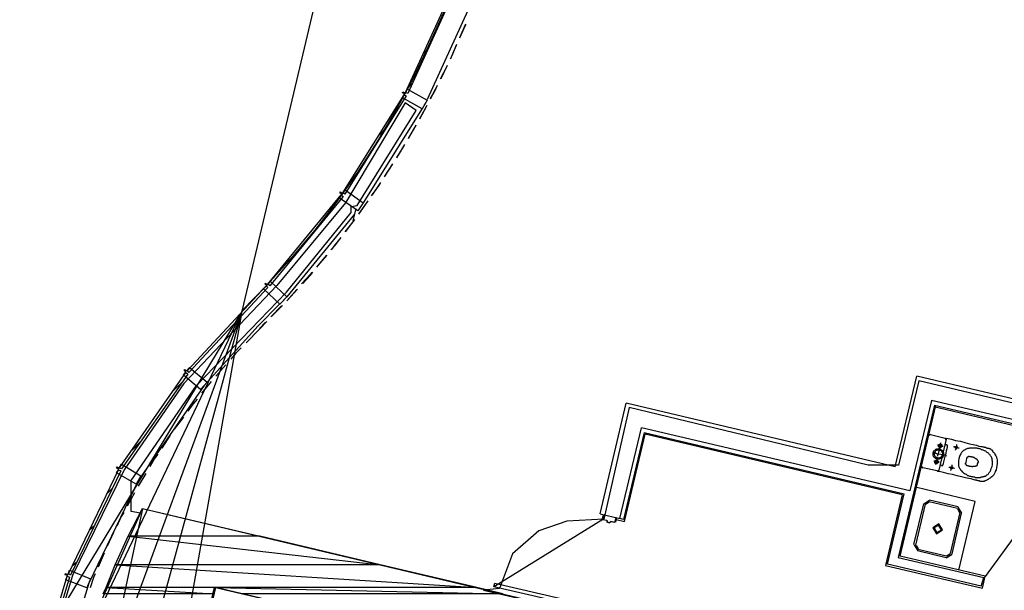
# Model space of a CAD drawing. Header units: feet. Extents: x -79 to 198, y -22 to 181.
# Tile 6 of 256: x 14 to 46, y 73 to 92. Entities that reach past the tile are written whole.
import ezdxf

# ---------------------------------------------------------------- set-up
doc = ezdxf.new("R2010")
doc.units = ezdxf.units.FT
for name, color, linetype in [('A-AREA-COMUN', 252, 'CONTINUOUS'), ('A-LINEA', 7, 'CONTINUOUS'), ('A-MURO-CONCRETO', 8, 'CONTINUOUS')]:
    doc.layers.add(name, color=color, linetype=linetype)

msp = doc.modelspace()

# ---------------------------------------------------------------- linework, layer by layer
at = {"layer": 'A-AREA-COMUN'}
msp.add_lwpolyline([(26.432, 89.1733), (24.448, 85.8489), (22.16, 83.0933), (19.072, 79.84), (17.088, 76.96), (15.36, 73.44), (14.272, 69.8489), (13.728, 65.92), (13.792, 62.4), (14.208, 62.4533), (14.24, 62.6844), (14.96, 62.6844), (14.848, 65.5644), (15.168, 68.4444), (16.128, 72.16), (17.632, 75.52), (17.312, 75.5733), (17.312, 76.6044), (19.488, 79.7689), (22.48, 82.88), (24.64, 85.5289), (24.64, 85.7244), (24.832, 85.76), (26.8, 88.9244)], close=True, dxfattribs=at)
for points in [[(60.24, 75.9644), (43.52, 79.9289), (42.848, 77.12), (41.84, 77.12), (33.888, 79.04), (33.04, 75.3244), (31.808, 75.2533), (30.88, 74.9333), (30, 74.1689), (29.568, 73.0133), (29.04, 72.96), (32.512, 72.16)], [(32.208, 70.2044), (20.08, 73.0489), (18.16, 64.96)]]:
    msp.add_lwpolyline(points, dxfattribs=at)
at = {"layer": 'A-LINEA'}
for p, q in [((21.0069, 82.2403), (28.3763, 113.3838)), ((21.0069, 82.2403), (28.3763, 113.3838)), ((21.0069, 82.2403), (28.3763, 113.3838)), ((21.0069, 82.2403), (28.3763, 113.3838)), ((21.0069, 82.2403), (28.3763, 113.3838)), ((28.6933, 92.6444), (27.16, 89.2844)), ((28.44, 91.7778), (28.24, 91.3244)), ((28.2533, 91.3511), (28.4533, 91.8044)), ((27.0267, 90.8178), (27.2, 90.9778)), ((27.6267, 89.9911), (27.84, 90.4311)), ((27.8267, 90.4044), (27.6, 89.9644)), ((26.5067, 89.6578), (26.6667, 89.8178)), ((27, 88.9911), (25.04, 85.8444)), ((27.1467, 89.0711), (26.9067, 88.6311)), ((26.92, 88.6578), (27.16, 89.0978)), ((25.5733, 88.1111), (25.8133, 88.3511)), ((26.7867, 88.4178), (26.5333, 87.9778)), ((26.5467, 88.0044), (26.8, 88.4444)), ((25.76, 86.7378), (26.0267, 87.1511)), ((26, 87.1244), (25.7333, 86.7111)), ((24.5467, 86.4844), (24.8, 86.7244)), ((25.1733, 85.8844), (24.88, 85.4711)), ((24.9067, 85.4978), (25.2, 85.9111)), ((24.7067, 85.2578), (24.8, 85.6444)), ((24.7467, 85.4711), (22.4933, 82.7244)), ((24.7333, 85.2711), (24.4267, 84.8844)), ((24.4533, 84.8978), (24.76, 85.2978)), ((22.32, 83.6978), (22.84, 84.1911)), ((23.8, 84.0978), (23.48, 83.7111)), ((23.52, 83.7378), (23.84, 84.1111)), ((22.8267, 82.9644), (22.4933, 82.5911)), ((22.52, 82.6044), (22.8533, 82.9778)), ((22.4, 82.6044), (22.3733, 82.5911)), ((22.4, 82.6178), (22.4, 82.6044)), ((21.0013, 82.226), (13.6073, 62.1446)), ((21.0013, 82.226), (13.6201, 66.7627)), ((21.0013, 82.226), (14.3466, 57.9612)), ((21.0013, 82.226), (14.5932, 71.6717)), ((21.0013, 82.226), (15.957, 53.5946)), ((22.2667, 82.4844), (21.5467, 81.7511)), ((22.32, 82.4178), (21.96, 82.0578)), ((22, 82.0711), (22.3467, 82.4311)), ((21.5867, 81.6444), (21.1467, 81.1911)), ((21.5867, 81.6444), (21.8267, 81.8978)), ((21.7867, 81.8711), (21.5867, 81.6711)), ((20.4667, 80.4578), (20.1333, 80.0844)), ((42.7333, 77.0578), (43.4533, 80.0844)), ((61.1733, 75.8844), (43.4533, 80.0844)), ((18.6933, 79.5644), (18.9867, 79.8578)), ((19.9733, 79.8978), (19.6533, 79.5111)), ((32.92, 75.4978), (33.7867, 79.1778)), ((42.7333, 77.0578), (33.7867, 79.1778)), ((44.04, 79.1111), (42.84, 74.0444)), ((42.9067, 74.0844), (44.0933, 79.0978)), ((61.0267, 75.2311), (43.9467, 79.2711)), ((54.72, 76.5378), (44.0267, 79.0578)), ((44.04, 79.1111), (54.7867, 76.5778)), ((19.0533, 78.7111), (18.7467, 78.3111)), ((33.5733, 75.3378), (34.2933, 78.3644)), ((18.6133, 78.1111), (18.3333, 77.6844)), ((34.3867, 78.2044), (33.6933, 75.3111)), ((33.7333, 75.2444), (34.4133, 78.1511)), ((34.3867, 78.2044), (43.04, 76.1644)), ((42.9733, 76.1244), (34.4133, 78.1511)), ((43.6133, 77.0844), (43.8533, 78.1111)), ((43.9107, 78.1365), (43.8546, 78.1019)), ((43.9067, 78.1378), (44.4, 78.0178)), ((44.4267, 77.9778), (44.1867, 76.9511)), ((44.4387, 77.9604), (44.4041, 78.0165)), ((17.3467, 77.6178), (17.64, 77.9111)), ((43.6146, 77.0752), (43.6493, 77.019)), ((44.1333, 76.9244), (43.6533, 77.0311)), ((17.8, 76.8444), (17.5467, 76.4178)), ((44.1426, 76.9124), (44.1987, 76.947)), ((16.52, 76.1778), (16.68, 76.3378)), ((45.4, 75.9111), (43.4533, 76.3778)), ((17.4267, 76.1911), (17.1867, 75.7511)), ((42.9733, 76.1244), (42.4133, 73.7778)), ((42.48, 73.8178), (43.04, 76.1644)), ((43.68, 75.8311), (43.3467, 74.4711)), ((43.7333, 75.8178), (43.4133, 74.4578)), ((43.885, 75.9466), (43.6845, 75.8228)), ((43.8697, 75.8818), (43.7494, 75.8075)), ((44.8133, 75.6711), (43.8667, 75.8978)), ((44.8267, 75.7244), (43.88, 75.9511)), ((44.9555, 75.5194), (44.8317, 75.72)), ((44.8533, 73.6178), (45.4, 75.9111)), ((17.6891, 75.6643), (14.9075, 62.6253)), ((17.6933, 75.6711), (32.8, 72.0978)), ((32.92, 75.4978), (33.5733, 75.3378)), ((32.9867, 75.3111), (33.0267, 75.4578)), ((33.04, 75.4578), (33.04, 75.4578)), ((33.4667, 75.3511), (33.4267, 75.2178)), ((33.4533, 75.3644), (33.4533, 75.3644)), ((44.5733, 74.1778), (44.8933, 75.5378)), ((44.6267, 74.1644), (44.9467, 75.5244)), ((44.8906, 75.5348), (44.8164, 75.6551)), ((15.9333, 74.9644), (16.1067, 75.1244)), ((33.0055, 75.3104), (29.4004, 73.0736)), ((33, 75.3111), (33, 75.3111)), ((33.1467, 75.2711), (33, 75.2978)), ((33.24, 75.1911), (33.1467, 75.2178)), ((33.1728, 75.2465), (33.1579, 75.2706)), ((33.24, 75.2044), (33.24, 75.2044)), ((33.2779, 75.2439), (33.2539, 75.229)), ((33.4133, 75.2044), (33.28, 75.2444)), ((33.4133, 75.2178), (33.4133, 75.2178)), ((33.4533, 75.3111), (33.7333, 75.2444)), ((33.6933, 75.3111), (33.5733, 75.3378)), ((47.0784, 75.267), (45.7341, 73.41)), ((16.7333, 74.8711), (16.52, 74.4178)), ((43.3645, 74.4628), (43.4883, 74.2623)), ((43.4294, 74.4475), (43.5036, 74.3271)), ((16.4133, 74.1911), (16.2133, 73.7244)), ((42.84, 74.0444), (45.68, 73.3778)), ((45.7333, 73.4178), (42.9067, 74.0844)), ((43.48, 74.2711), (44.4267, 74.0444)), ((43.4933, 74.3244), (44.44, 74.0978)), ((44.435, 74.0356), (44.6355, 74.1594)), ((44.4503, 74.1005), (44.5706, 74.1748)), ((15.3467, 73.7511), (15.52, 73.9111)), ((42.4133, 73.7778), (45.64, 73.0178)), ((45.6, 73.0844), (42.48, 73.8178)), ((45.64, 73.0178), (45.7333, 73.4178)), ((15.9067, 73.1911), (14.8933, 69.7911)), ((45.6, 73.0844), (45.68, 73.3778))]:
    msp.add_line(p, q, dxfattribs=at)
for points in [[(29.1867, 96.7644), (28.88, 95.5911), (28.5333, 94.4444), (28.1467, 93.2978), (27.7067, 92.1778), (27.2133, 91.0711), (26.6933, 89.9911), (26.12, 88.9378), (25.5067, 87.8978), (24.8533, 86.8844), (24.16, 85.8978), (23.4267, 84.9378), (22.6533, 84.0178), (21.84, 83.1244), (21, 82.2578)], [(28.1067, 92.9911), (26.52, 89.4844), (26.44, 89.5244), (28.04, 93.0311), (28.1067, 92.9911)], [(28.1333, 91.0844), (27.9733, 90.7244), (27.9333, 90.6311)], [(27.9467, 90.6578), (27.9733, 90.7111), (28.1467, 91.1244)], [(27.28, 89.3244), (27.4267, 89.5911), (27.5067, 89.7644)], [(26.4667, 89.4044), (24.4267, 86.1378), (24.36, 86.1778), (26.4, 89.4444), (26.4667, 89.4044)], [(26.4133, 89.4711), (26.3467, 89.5111), (26.36, 89.5378), (26.44, 89.4978), (26.5067, 89.6311), (27.16, 89.2711), (27, 88.9778), (26.3467, 89.3378), (26.4133, 89.4711)], [(27.4933, 89.7378), (27.4267, 89.6178), (27.2667, 89.2978)], [(27.0933, 89.1511), (27.08, 89.1244), (27.0667, 89.1111)], [(26.4, 87.7644), (26.2133, 87.4578), (26.1467, 87.3378)], [(26.16, 87.3644), (26.2133, 87.4311), (26.4267, 87.7911)], [(25.6, 86.4978), (25.5467, 86.4178), (25.3067, 86.0844)], [(25.3467, 86.1111), (25.5333, 86.3911), (25.6267, 86.5244)], [(24.3333, 86.1244), (24.2533, 86.1778), (24.28, 86.2178), (24.3467, 86.1644), (24.44, 86.2844), (25.04, 85.8444), (24.8533, 85.5778), (24.24, 86.0178), (24.3333, 86.1244)], [(24.3733, 86.0578), (21.9333, 83.0844), (21.8667, 83.1378), (24.3067, 86.1111), (24.3733, 86.0578)], [(24.96, 85.7244), (24.9467, 85.7111), (24.9333, 85.6844)], [(24.28, 84.6844), (24.08, 84.4178), (23.96, 84.2844)], [(24, 84.3111), (24.0667, 84.4044), (24.3067, 84.6978)], [(23.0267, 83.1644), (23.28, 83.4444), (23.36, 83.5378)], [(21.8267, 83.0978), (21.76, 83.1511), (21.7867, 83.1778), (21.8533, 83.1244), (21.9467, 83.2311), (22.4933, 82.7244), (22.2667, 82.4711), (21.72, 82.9911), (21.8267, 83.0978)], [(23.32, 83.5244), (23.28, 83.4711), (22.9867, 83.1511)], [(21.8667, 83.0311), (19.24, 80.2044), (19.1867, 80.2711), (21.8133, 83.0844), (21.8667, 83.0311)], [(21.5467, 81.7511), (19.7467, 79.7644), (17.56, 76.6178), (15.9067, 73.1911)], [(20.9733, 81.0178), (20.8, 80.8444), (20.6267, 80.6444)], [(19.1333, 80.2178), (19.08, 80.2711), (19.1067, 80.2978), (19.16, 80.2578), (19.2533, 80.3644), (19.84, 79.8844), (19.6267, 79.6311), (19.0533, 80.1111), (19.1333, 80.2178)], [(19.2, 80.1511), (17, 76.9911), (16.9333, 77.0311), (19.1333, 80.2044), (19.2, 80.1511)], [(19.5067, 79.3111), (19.3733, 79.1511), (19.2, 78.9111)], [(43.9467, 79.2711), (43.2267, 76.2578), (34.2933, 78.3644)], [(44.4, 78.0178), (44.4267, 78.0178), (44.4933, 78.0044), (44.6133, 77.9778), (44.7467, 77.9378), (44.9067, 77.9111), (45.0533, 77.8711), (45.2133, 77.8311), (45.3333, 77.8044), (45.44, 77.7778), (45.52, 77.7511), (45.5867, 77.7378), (45.6267, 77.7378), (45.6533, 77.7244), (45.68, 77.7244), (45.6933, 77.7111), (45.7067, 77.7111), (45.72, 77.7111), (45.7333, 77.7111), (45.7467, 77.7111), (45.76, 77.6978), (45.7733, 77.6978), (45.7867, 77.6978), (45.8, 77.6844), (45.8267, 77.6844), (45.84, 77.6844), (45.8533, 77.6844), (45.8667, 77.6711), (45.88, 77.6711), (45.8933, 77.6578), (45.9067, 77.6578), (45.92, 77.6444), (45.9333, 77.6311), (45.9467, 77.6311), (45.96, 77.6178), (45.9733, 77.6044), (45.9733, 77.5911), (45.9867, 77.5644), (46, 77.5511), (46.0133, 77.5378), (46.0267, 77.5244), (46.04, 77.5111), (46.0533, 77.4844), (46.0533, 77.4711), (46.0667, 77.4578), (46.08, 77.4311), (46.0933, 77.4044), (46.1067, 77.3911), (46.1067, 77.3644), (46.12, 77.3378), (46.1333, 77.2978), (46.1333, 77.2578), (46.1333, 77.2178), (46.1333, 77.1644), (46.12, 77.1111), (46.1067, 77.0311), (46.0933, 76.9644), (46.0667, 76.9111), (46.0533, 76.8578), (46.0267, 76.8178), (46.0133, 76.7911), (45.9867, 76.7644), (45.96, 76.7378), (45.9467, 76.7244), (45.92, 76.7111), (45.9067, 76.6978), (45.8933, 76.6844), (45.8667, 76.6711), (45.8533, 76.6578), (45.8267, 76.6444), (45.8133, 76.6444), (45.8, 76.6311), (45.7867, 76.6178), (45.76, 76.6044), (45.7467, 76.6044), (45.7333, 76.5911), (45.72, 76.5911), (45.6933, 76.5778), (45.68, 76.5778), (45.6667, 76.5778), (45.6533, 76.5778), (45.64, 76.5778), (45.6133, 76.5778), (45.6, 76.5778), (45.5867, 76.5778), (45.5733, 76.5778), (45.56, 76.5778), (45.5467, 76.5911), (45.5333, 76.5911), (45.52, 76.5911), (45.4933, 76.5911), (45.48, 76.6044), (45.4667, 76.6044), (45.4533, 76.6044), (45.44, 76.6044), (45.44, 76.6178), (45.4267, 76.6178), (45.4133, 76.6178), (45.4, 76.6178), (45.36, 76.6311), (45.32, 76.6444), (45.2667, 76.6578), (45.1867, 76.6711), (45.08, 76.6978), (44.9467, 76.7244), (44.8, 76.7644), (44.64, 76.8044), (44.4933, 76.8311), (44.3467, 76.8711), (44.24, 76.8978), (44.16, 76.9111), (44.1333, 76.9244)], [(44.3467, 77.4444), (44.3333, 77.4178), (44.32, 77.3911), (44.3067, 77.3644), (44.28, 77.3511), (44.2533, 77.3378), (44.2267, 77.3244), (44.2, 77.3111), (44.16, 77.3111), (44.1333, 77.3244), (44.1067, 77.3244), (44.08, 77.3378), (44.0533, 77.3644), (44.0267, 77.3778), (44.0133, 77.4044), (44, 77.4444), (44, 77.4711), (44, 77.4978), (44, 77.5244), (44.0133, 77.5644), (44.0267, 77.5911), (44.0533, 77.6044), (44.0667, 77.6311), (44.0933, 77.6444), (44.12, 77.6578), (44.1467, 77.6578), (44.1867, 77.6711), (44.2133, 77.6578), (44.24, 77.6444), (44.2667, 77.6311), (44.2933, 77.6178), (44.32, 77.5911), (44.3333, 77.5644), (44.3467, 77.5378), (44.3467, 77.5111), (44.3467, 77.4844), (44.3467, 77.4444)], [(44.3333, 77.7378), (44.32, 77.7378), (44.3067, 77.7378), (44.28, 77.7511), (44.2533, 77.7511), (44.2267, 77.7644), (44.2, 77.7644), (44.1733, 77.7778), (44.16, 77.7778), (44.1467, 77.7778)], [(44.2933, 77.7511), (44.2933, 77.7378), (44.28, 77.7244), (44.2667, 77.7111), (44.2533, 77.6978), (44.24, 77.6978), (44.2267, 77.6978), (44.2133, 77.7111), (44.2, 77.7111), (44.1867, 77.7244), (44.1867, 77.7378), (44.1733, 77.7378), (44.1733, 77.7511), (44.1733, 77.7644), (44.1733, 77.7778), (44.1867, 77.7778), (44.1867, 77.7911), (44.2, 77.8044), (44.2133, 77.8178), (44.2267, 77.8178), (44.24, 77.8178), (44.2533, 77.8178), (44.2667, 77.8178), (44.2667, 77.8044), (44.28, 77.8044), (44.28, 77.7911), (44.2933, 77.7911), (44.2933, 77.7778), (44.2933, 77.7644), (44.2933, 77.7511)], [(44.2, 77.6311), (44.2133, 77.6444), (44.2133, 77.6578), (44.2133, 77.6844), (44.2267, 77.7244), (44.24, 77.7644), (44.24, 77.7911), (44.2533, 77.8311), (44.2533, 77.8444), (44.2533, 77.8578)], [(44.2667, 77.7511), (44.2667, 77.7378), (44.2533, 77.7378), (44.2533, 77.7244), (44.24, 77.7244), (44.2267, 77.7244), (44.2267, 77.7378), (44.2133, 77.7378), (44.2133, 77.7511), (44.2, 77.7644), (44.2133, 77.7644), (44.2133, 77.7778), (44.2133, 77.7911), (44.2267, 77.7911), (44.24, 77.7911), (44.2533, 77.7911), (44.2533, 77.7778), (44.2667, 77.7778), (44.2667, 77.7644), (44.2667, 77.7511)], [(44.2267, 77.1244), (44.24, 77.1244), (44.2533, 77.1244), (44.2667, 77.1244), (44.28, 77.1111), (44.2933, 77.1111), (44.3067, 77.1111), (44.32, 77.1111), (44.32, 77.1244), (44.3333, 77.1244), (44.3333, 77.1378), (44.3467, 77.1644), (44.36, 77.2311), (44.3733, 77.3111), (44.4, 77.4044), (44.4267, 77.5111), (44.44, 77.6044), (44.4667, 77.6711), (44.48, 77.7244), (44.48, 77.7511), (44.48, 77.7644), (44.48, 77.7778), (44.4667, 77.7778), (44.4533, 77.7778), (44.44, 77.7911), (44.4267, 77.7911), (44.4133, 77.7911), (44.4, 77.7911), (44.3867, 77.8044)], [(44.8667, 77.6844), (44.8533, 77.6844), (44.84, 77.6844), (44.8133, 77.6978), (44.7867, 77.6978), (44.76, 77.7111), (44.7333, 77.7111), (44.7067, 77.7244), (44.6933, 77.7244), (44.68, 77.7244)], [(44.8, 77.6978), (44.8, 77.6844), (44.7867, 77.6844), (44.7867, 77.6711), (44.7733, 77.6711), (44.76, 77.6711), (44.7467, 77.6844), (44.7333, 77.6978), (44.7333, 77.7111), (44.7333, 77.7244), (44.7467, 77.7244), (44.7467, 77.7378), (44.76, 77.7378), (44.7733, 77.7378), (44.7867, 77.7378), (44.8, 77.7378), (44.8, 77.7244), (44.8, 77.7111), (44.8, 77.6978)], [(44.7467, 77.6178), (44.7467, 77.6311), (44.76, 77.6444), (44.76, 77.6711), (44.7733, 77.6978), (44.7733, 77.7244), (44.7867, 77.7511), (44.7867, 77.7778), (44.7867, 77.7911), (44.7867, 77.8044)], [(44.8533, 77.3244), (44.84, 77.2578), (44.84, 77.2044), (44.84, 77.1511), (44.84, 77.0978), (44.8533, 77.0578), (44.88, 77.0178), (44.8933, 76.9911), (44.9067, 76.9644), (44.9333, 76.9378), (44.9467, 76.9244), (44.96, 76.8978), (44.9867, 76.8844), (45, 76.8711), (45.0133, 76.8578), (45.04, 76.8444), (45.0533, 76.8311), (45.0667, 76.8311), (45.0933, 76.8178), (45.1067, 76.8044), (45.12, 76.7911), (45.1467, 76.7778), (45.16, 76.7778), (45.1867, 76.7644), (45.2133, 76.7511), (45.24, 76.7511), (45.2667, 76.7378), (45.2933, 76.7378), (45.32, 76.7244), (45.3467, 76.7244), (45.3733, 76.7244), (45.4, 76.7111), (45.4267, 76.7111), (45.4533, 76.7111), (45.4667, 76.7111), (45.4933, 76.7111), (45.52, 76.7111), (45.5333, 76.7111), (45.56, 76.7111), (45.5733, 76.7111), (45.6, 76.7244), (45.6133, 76.7244), (45.6267, 76.7244), (45.6533, 76.7244), (45.6667, 76.7378), (45.6933, 76.7378), (45.7067, 76.7511), (45.7333, 76.7511), (45.76, 76.7778), (45.7867, 76.7911), (45.8133, 76.8044), (45.84, 76.8311), (45.8667, 76.8711), (45.8933, 76.9111), (45.92, 76.9511), (45.9333, 77.0044), (45.96, 77.0711), (45.9733, 77.1378), (45.9733, 77.1911), (45.9733, 77.2444), (45.96, 77.2844), (45.96, 77.3244), (45.9467, 77.3644), (45.9333, 77.4044), (45.9067, 77.4311), (45.8933, 77.4444), (45.88, 77.4711), (45.8667, 77.4844), (45.8533, 77.4978), (45.84, 77.5111), (45.8133, 77.5244), (45.8, 77.5378), (45.7867, 77.5511), (45.7733, 77.5511), (45.76, 77.5644), (45.7467, 77.5778), (45.72, 77.5911), (45.7067, 77.5911), (45.68, 77.6044), (45.6667, 77.6178), (45.64, 77.6311), (45.6133, 77.6311), (45.5867, 77.6444), (45.56, 77.6578), (45.5333, 77.6578), (45.5067, 77.6711), (45.48, 77.6711), (45.4533, 77.6844), (45.4267, 77.6844), (45.4, 77.6844), (45.3867, 77.6844), (45.36, 77.6844), (45.3333, 77.6844), (45.32, 77.6844), (45.2933, 77.6844), (45.28, 77.6844), (45.2533, 77.6844), (45.2267, 77.6844), (45.2133, 77.6844), (45.1867, 77.6711), (45.1733, 77.6711), (45.1467, 77.6711), (45.12, 77.6578), (45.0933, 77.6444), (45.0667, 77.6311), (45.04, 77.6178), (45.0133, 77.6044), (44.9867, 77.5778), (44.9467, 77.5378), (44.92, 77.4978), (44.8933, 77.4578), (44.88, 77.4044), (44.8533, 77.3244)], [(18.2, 77.4844), (18.0933, 77.3378), (17.9333, 77.0578)], [(44.44, 77.4178), (44.4267, 77.4311), (44.3867, 77.4444), (44.3333, 77.4578), (44.2533, 77.4711), (44.1867, 77.4844), (44.1067, 77.4978), (44.0533, 77.5244), (44.0133, 77.5244), (43.9867, 77.5378)], [(44.3067, 77.4578), (44.2933, 77.4311), (44.28, 77.4178), (44.2667, 77.3911), (44.2533, 77.3778), (44.24, 77.3644), (44.2133, 77.3644), (44.1867, 77.3511), (44.16, 77.3511), (44.1467, 77.3644), (44.12, 77.3644), (44.0933, 77.3778), (44.08, 77.3911), (44.0667, 77.4044), (44.0533, 77.4311), (44.04, 77.4578), (44.04, 77.4711), (44.04, 77.4978), (44.04, 77.5244), (44.0533, 77.5511), (44.0667, 77.5644), (44.08, 77.5778), (44.0933, 77.6044), (44.1067, 77.6178), (44.1333, 77.6178), (44.16, 77.6311), (44.1733, 77.6311), (44.2, 77.6178), (44.2267, 77.6178), (44.2533, 77.6044), (44.2667, 77.5911), (44.28, 77.5778), (44.2933, 77.5511), (44.3067, 77.5244), (44.3067, 77.5111), (44.3067, 77.4844), (44.3067, 77.4578)], [(44.0933, 77.1378), (44.0933, 77.1511), (44.0933, 77.1644), (44.1067, 77.1911), (44.1067, 77.2311), (44.12, 77.2711), (44.1333, 77.2978), (44.1333, 77.3378), (44.1333, 77.3511), (44.1467, 77.3644)], [(44.16, 77.4178), (44.16, 77.4311), (44.16, 77.4578), (44.1733, 77.4844), (44.1733, 77.5111), (44.1867, 77.5378), (44.1867, 77.5644), (44.2, 77.5778), (44.2, 77.5911)], [(45.1333, 77.3778), (45.1467, 77.3778), (45.1467, 77.3911), (45.16, 77.3911), (45.16, 77.4044), (45.1733, 77.4044), (45.1733, 77.4178), (45.1867, 77.4178), (45.2, 77.4178), (45.2133, 77.4178), (45.2133, 77.4044), (45.2267, 77.4044), (45.24, 77.4044), (45.2533, 77.4044), (45.2667, 77.4044), (45.28, 77.3911), (45.2933, 77.3911), (45.3067, 77.3911), (45.32, 77.3911), (45.3333, 77.3778), (45.3467, 77.3778), (45.36, 77.3778), (45.3733, 77.3644), (45.3867, 77.3644), (45.3867, 77.3511), (45.4, 77.3511), (45.4133, 77.3378), (45.4267, 77.3378), (45.4267, 77.3244), (45.44, 77.3244), (45.4533, 77.3244), (45.4533, 77.3111), (45.4667, 77.2978), (45.48, 77.2844), (45.48, 77.2711), (45.4933, 77.2444), (45.4933, 77.2178), (45.48, 77.1778), (45.4667, 77.1511), (45.4667, 77.1244), (45.4533, 77.0978), (45.4267, 77.0844), (45.4133, 77.0844), (45.4, 77.0711), (45.3867, 77.0711), (45.3733, 77.0711), (45.36, 77.0711), (45.3467, 77.0711), (45.3333, 77.0711), (45.32, 77.0711), (45.3067, 77.0578), (45.2933, 77.0578), (45.28, 77.0711), (45.2667, 77.0711), (45.2533, 77.0711), (45.2267, 77.0711), (45.2133, 77.0711), (45.2, 77.0844), (45.1867, 77.0844), (45.1733, 77.0844), (45.16, 77.0844), (45.16, 77.0978), (45.1467, 77.0978), (45.1333, 77.0978), (45.12, 77.0978), (45.12, 77.1111), (45.1067, 77.1111), (45.1067, 77.1244), (45.0933, 77.1244), (45.0933, 77.1378), (45.0933, 77.1511), (45.08, 77.1511), (45.08, 77.1644), (45.08, 77.1778), (45.0933, 77.1911), (45.0933, 77.2178), (45.1067, 77.2578), (45.1067, 77.2844), (45.12, 77.3244), (45.12, 77.3511), (45.1333, 77.3644), (45.1333, 77.3778)], [(16.9067, 76.9778), (16.8267, 77.0311), (16.8533, 77.0578), (16.92, 77.0178), (17, 77.1511), (17.64, 76.7644), (17.48, 76.4844), (16.8267, 76.8578), (16.9067, 76.9778)], [(44.2, 77.2044), (44.1867, 77.2044), (44.16, 77.2178), (44.1333, 77.2178), (44.0933, 77.2311), (44.0667, 77.2311), (44.04, 77.2444), (44.0267, 77.2444)], [(44.1733, 77.2044), (44.16, 77.2044), (44.16, 77.1911), (44.1467, 77.1778), (44.1333, 77.1644), (44.12, 77.1644), (44.1067, 77.1644), (44.0933, 77.1644), (44.08, 77.1644), (44.08, 77.1778), (44.0667, 77.1778), (44.0667, 77.1911), (44.0533, 77.1911), (44.0533, 77.2044), (44.0533, 77.2178), (44.0533, 77.2311), (44.0533, 77.2444), (44.0667, 77.2578), (44.0667, 77.2711), (44.08, 77.2711), (44.0933, 77.2844), (44.1067, 77.2844), (44.12, 77.2844), (44.1333, 77.2844), (44.1467, 77.2711), (44.16, 77.2578), (44.1733, 77.2444), (44.1733, 77.2311), (44.1733, 77.2178), (44.1733, 77.2044)], [(44.1467, 77.2178), (44.1333, 77.2178), (44.1333, 77.2044), (44.12, 77.1911), (44.1067, 77.1911), (44.0933, 77.1911), (44.0933, 77.2044), (44.08, 77.2044), (44.08, 77.2178), (44.08, 77.2311), (44.08, 77.2444), (44.0933, 77.2444), (44.0933, 77.2578), (44.1067, 77.2578), (44.12, 77.2578), (44.1333, 77.2444), (44.1467, 77.2311), (44.1467, 77.2178)], [(44.7067, 77.0044), (44.6933, 77.0044), (44.68, 77.0178), (44.6533, 77.0178), (44.6267, 77.0178), (44.6, 77.0311), (44.5733, 77.0444), (44.5467, 77.0444), (44.5333, 77.0444), (44.52, 77.0444)], [(44.64, 77.0178), (44.64, 77.0044), (44.6267, 77.0044), (44.6267, 76.9911), (44.6133, 76.9911), (44.6, 76.9911), (44.5867, 77.0044), (44.5733, 77.0178), (44.5733, 77.0311), (44.5733, 77.0444), (44.5867, 77.0444), (44.5867, 77.0578), (44.6, 77.0578), (44.6133, 77.0578), (44.6267, 77.0578), (44.64, 77.0578), (44.64, 77.0444), (44.64, 77.0311), (44.64, 77.0178)], [(44.5867, 76.9378), (44.5867, 76.9511), (44.6, 76.9644), (44.6, 76.9911), (44.6, 77.0178), (44.6133, 77.0444), (44.6267, 77.0711), (44.6267, 77.0978), (44.6267, 77.1111), (44.6267, 77.1244)], [(16.9733, 76.9244), (15.2933, 73.4578), (15.2267, 73.4978), (16.8933, 76.9644), (16.9733, 76.9244)], [(17.0667, 75.5378), (16.9867, 75.4044), (16.84, 75.0844)], [(33.04, 75.4711), (33.0667, 75.4578), (33.0667, 75.4444), (33.04, 75.4578), (33, 75.3111), (33.1467, 75.2844)], [(33.28, 75.2444), (33.4133, 75.2178), (33.4533, 75.3644), (33.4267, 75.3644), (33.4267, 75.3778), (33.4533, 75.3644)], [(33.1467, 75.2578), (33.1467, 75.2578), (33.1467, 75.2311), (33.1467, 75.2311)], [(33.16, 75.2578), (33.1467, 75.2311), (33.24, 75.2044), (33.2533, 75.2311)], [(33.2533, 75.2044), (33.2667, 75.2311), (33.2667, 75.2311)], [(44.1917, 75.16), (43.9911, 75.0361), (44.115, 74.8356), (44.3155, 74.9594), (44.1917, 75.16)], [(44.1825, 75.121), (44.0301, 75.0269), (44.1242, 74.8745), (44.2766, 74.9686), (44.1825, 75.121)], [(15.2667, 73.3911), (14.2133, 69.8578), (14.1333, 69.8844), (15.1867, 73.4178), (15.2667, 73.3911)], [(15.2, 73.4444), (15.12, 73.4711), (15.1333, 73.5111), (15.2133, 73.4711), (15.2667, 73.6178), (15.96, 73.3378), (15.84, 73.0311), (15.1467, 73.2978), (15.2, 73.4444)], [(16.12, 73.4978), (16.0667, 73.3778), (15.9467, 73.0311)], [(32.3067, 72.3911), (29.3867, 73.0711), (29.4133, 73.1911), (32.3333, 72.5111), (32.3067, 72.3911)], [(32.8, 72.0978), (32.3467, 70.1511), (20.12, 73.0444), (18.2, 64.9378), (30.4267, 62.0444), (29.7333, 59.1244), (14.9067, 62.6311)]]:
    msp.add_lwpolyline(points, dxfattribs=at)
at = {"layer": 'A-MURO-CONCRETO'}
for points in [[(17.6933, 75.6711), (21.6, 74.7511), (17.2133, 74.7511), (17.6933, 75.6711), (17.6933, 75.6711)], [(17.2133, 74.7511), (25.6, 73.8044), (16.7867, 73.8044), (17.2133, 74.7511), (17.2133, 74.7511)], [(21.6, 74.7511), (17.2133, 74.7511), (25.6, 73.8044), (21.6, 74.7511)], [(16.7867, 73.8044), (28.8133, 73.0444), (16.48, 73.0444), (16.7867, 73.8044), (16.7867, 73.8044)], [(25.6, 73.8044), (16.7867, 73.8044), (28.8133, 73.0444), (25.6, 73.8044)], [(16.48, 73.0444), (20.0667, 72.8311), (16.3867, 72.8311), (16.48, 73.0444), (16.48, 73.0444)], [(20.12, 73.0444), (16.48, 73.0444), (20.0667, 72.8311), (20.12, 73.0444)], [(28.8133, 73.0444), (20.12, 73.0444), (29.68, 72.8311), (28.8133, 73.0444)], [(20.12, 73.0444), (29.68, 72.8311), (20.9867, 72.8311), (20.12, 73.0444), (20.12, 73.0444)]]:
    msp.add_lwpolyline(points, dxfattribs=at)

doc.saveas('drawing.dxf')
